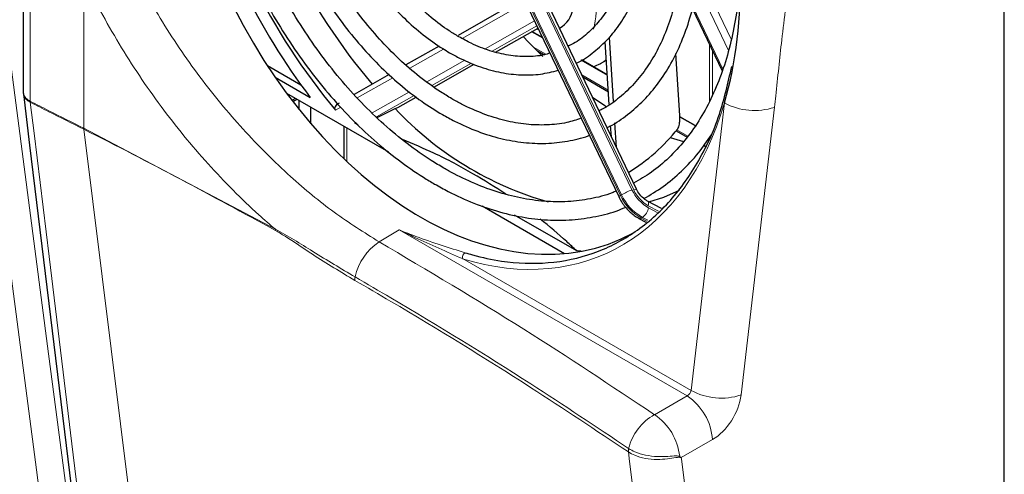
# Paper-space layout 'Blatt2' of a CAD drawing. Header units: millimetres. Extents: x 5 to 418, y 2 to 292.
# Tile 38 of 55: x 128 to 160, y 175 to 189. Entities that reach past the tile are written whole.
import ezdxf

# ---------------------------------------------------------------- set-up
doc = ezdxf.new("R2010")
doc.units = ezdxf.units.MM

psp = doc.layouts.new('Blatt2')

# ---------------------------------------------------------------- linework, layer by layer
at = {"color": 7, "linetype": 'Continuous', "lineweight": 25}
for p, q in [((159.889, 99.851), (159.889, 207.156)), ((143.1, 192.437), (147.33, 183.586)), ((147.908, 183.832), (143.666, 192.708)), ((127.939, 190.496), (127.939, 186.992)), ((143.736, 189.77), (142.103, 188.843)), ((149.726, 189.728), (150.702, 187.684)), ((143.323, 188.3), (144.703, 189.084)), ((144.852, 188.771), (144.505, 188.971)), ((144.66, 189.059), (144.724, 189.039)), ((147.023, 186.588), (146.889, 188.636)), ((147.164, 186.686), (147.026, 188.789)), ((141.488, 188.494), (140.403, 187.878)), ((144.66, 188.355), (144.909, 188.211)), ((149.322, 186.233), (149.189, 188.25)), ((146.96, 187.554), (146.114, 188.042)), ((146.503, 187.818), (146.694, 187.909)), ((146.71, 187.904), (146.741, 187.922)), ((146.741, 187.922), (146.928, 188.03)), ((135.891, 187.859), (136.984, 187.228)), ((141.313, 187.159), (142.622, 187.903)), ((136.143, 187.482), (137.285, 186.823)), ((139.855, 187.567), (138.714, 186.919)), ((146.16, 187.489), (146.996, 187.007)), ((136.513, 186.96), (139.835, 185.043)), ((136.719, 186.687), (136.848, 186.767)), ((136.929, 186.419), (136.929, 186.721)), ((140.133, 186.49), (140.737, 186.833)), ((137.306, 185.963), (137.306, 186.503)), ((139.462, 186.162), (140.051, 186.456)), ((140.051, 186.456), (140.133, 186.49)), ((138.846, 185.921), (138.727, 185.99)), ((147.263, 185.183), (147.209, 185.996)), ((149.824, 185.9), (149.323, 186.19)), ((138.384, 185.881), (138.384, 184.819)), ((147.092, 185.54), (147.068, 185.908)), ((149.204, 185.732), (149.558, 185.527)), ((149.449, 185.374), (149.017, 185.508)), ((150.194, 185.206), (150.079, 185.227)), ((148.72, 183.194), (148.269, 183.437)), ((142.886, 183.282), (145.569, 181.733)), ((145.962, 181.813), (143.937, 182.982)), ((147.988, 182.878), (148.214, 182.756)), ((146.109, 181.806), (145.962, 181.813))]:
    psp.add_line(p, q, dxfattribs=at)
at = {"color": 7, "linetype": 'Continuous', "lineweight": 18}
for p, q in [((159.868, 99.824), (159.868, 207.129)), ((143.154, 192.474), (147.384, 183.624)), ((147.422, 183.645), (143.192, 192.496)), ((143.531, 192.66), (147.761, 183.809)), ((147.819, 183.803), (143.577, 192.679)), ((149.95, 190.907), (150.995, 188.721)), ((129.909, 190.722), (129.909, 185.816)), ((150.91, 188.354), (149.886, 190.496)), ((128.165, 190.208), (128.165, 186.697)), ((144.047, 189.772), (142.232, 188.742)), ((149.741, 189.789), (150.72, 187.741)), ((142.984, 188.406), (144.591, 189.318)), ((144.669, 189.154), (143.212, 188.327)), ((144.863, 188.749), (144.491, 188.964)), ((141.627, 188.399), (140.524, 187.773)), ((144.554, 188.462), (144.961, 188.227)), ((150.293, 186.703), (150.293, 188.541)), ((150.387, 188.343), (150.387, 186.905)), ((141.081, 187.326), (142.321, 188.03)), ((142.532, 187.941), (141.243, 187.209)), ((146.961, 187.538), (146.101, 188.034)), ((139.971, 187.459), (138.818, 186.804)), ((146.13, 187.552), (146.992, 187.054)), ((139.302, 186.316), (140.515, 187.004)), ((128.164, 186.697), (128.165, 186.697)), ((128.166, 186.663), (128.166, 186.663)), ((136.69, 186.725), (136.802, 186.794)), ((140.67, 186.884), (139.438, 186.185)), ((149.688, 177.264), (150.775, 186.643)), ((138.285, 186.502), (138.112, 186.404)), ((152.402, 186.498), (151.315, 177.118)), ((149.817, 185.889), (149.324, 186.174)), ((129.909, 185.816), (136.151, 182.521)), ((129.909, 185.816), (129.909, 185.816)), ((129.911, 185.781), (132.145, 167.793)), ((129.911, 185.781), (129.911, 185.781)), ((138.482, 185.824), (138.482, 184.726)), ((149.228, 185.763), (149.581, 185.56)), ((150.102, 185.259), (150.194, 185.206)), ((147.384, 183.624), (147.422, 183.645)), ((148.624, 183.111), (148.295, 183.288)), ((148.304, 183.22), (148.579, 183.072)), ((148.101, 182.91), (148.063, 182.888)), ((148.063, 182.888), (148.25, 182.787)), ((148.28, 182.813), (148.101, 182.91)), ((140.182, 182.502), (139.528, 182.112)), ((149.557, 177.09), (140.182, 182.502)), ((142.24, 181.563), (149.688, 177.264)), ((148.495, 176.476), (149.557, 177.09)), ((150.382, 175.661), (149.37, 175.077)), ((147.648, 175.259), (147.646, 175.26)), ((147.654, 175.374), (147.655, 175.373))]:
    psp.add_line(p, q, dxfattribs=at)
at = {"color": 7, "linetype": 'Continuous', "lineweight": 25, "flags": 128}
for points in [[(144.86, 188.158), (144.395, 188.627), (144.222, 188.811)], [(127.942, 186.936), (128.145, 185.269), (130.134, 168.973)], [(146.96, 186.5), (146.879, 186.551), (146.481, 186.817)], [(148.315, 183.412), (148.8, 183.573), (149.306, 183.798)]]:
    psp.add_lwpolyline(points, dxfattribs=at)
at = {"color": 7, "linetype": 'Continuous', "lineweight": 18, "flags": 128}
for points in [[(146.741, 187.922), (146.825, 187.975), (146.927, 188.052)], [(129.026, 169.624), (128.894, 170.635), (128.365, 174.676), (126.666, 187.658)], [(127.552, 187.729), (128.732, 178.709), (129.912, 169.695)], [(128.166, 186.663), (128.289, 185.657), (128.78, 181.634), (129.569, 175.165), (129.83, 173.03), (130.359, 168.695)], [(148.295, 183.288), (148.302, 183.331), (148.303, 183.368), (148.297, 183.399), (148.286, 183.422), (148.27, 183.436)], [(149.893, 157.429), (149.674, 159.166), (148.785, 166.224), (148.203, 170.841), (147.685, 174.949), (147.646, 175.26)], [(149.37, 175.077), (149.377, 175.022), (150.449, 166.512), (151.028, 161.92), (151.594, 157.428)]]:
    psp.add_lwpolyline(points, dxfattribs=at)
at = {"color": 7, "linetype": 'Continuous', "lineweight": 25}
for centre, radius, start, end in [((153.267, 199.259), 18.411, 205.5762, 220.6884), ((153.584, 199.388), 20.198, 205.9194, 220.0042), ((154.291, 199.725), 21.347, 205.8735, 217.187), ((144.931, 189.878), 0.932, 300.4032, 351.2104), ((148.061, 193.984), 10.993, 223.2238, 254.0189), ((144.422, 189.641), 6.174, 301.499, 321.5265)]:
    psp.add_arc(centre, radius, start, end, dxfattribs=at)
at = {"color": 7, "linetype": 'Continuous', "lineweight": 18}
for centre, radius, start, end in [((143.857, 189.702), 2.738, 346.1092, 9.1507), ((128.466, 186.698), 0.301, 180.0377, 186.6688), ((128.466, 186.697), 0.301, 179.8788, 186.5072), ((151.757, 188.457), 2.063, 241.565, 288.2091), ((130.213, 185.815), 0.303, 179.8797, 186.4554), ((130.212, 185.815), 0.303, 179.8789, 186.4546), ((149.156, 180.49), 3.6, 112.8066, 118.7956), ((148.949, 184.361), 1.31, 204.917, 240.5225), ((147.925, 183.63), 0.203, 94.6747, 121.2735), ((148.859, 184.286), 1.146, 204.917, 240.5225), ((147.434, 183.495), 0.138, 111.0686, 138.612), ((148.869, 184.313), 1.637, 204.917, 240.5225), ((148.907, 184.335), 1.637, 204.917, 240.5225), ((147.794, 183.331), 0.522, 306.0507, 347.7117), ((148.016, 182.952), 0.0793, 248.7879, 306.3802), ((136.439, 182.52), 0.288, 179.8789, 186.8213), ((140.539, 180.582), 1.833, 123.4663, 167.878), ((142.463, 181.577), 0.224, 126.3433, 183.5711), ((139.083, 180.89), 0.345, 167.1504, 186.1053), ((148.535, 175.547), 1.851, 3.5413, 56.4629), ((150.671, 179.078), 2.063, 241.565, 288.2091), ((149.34, 174.961), 1.735, 119.1484, 166.2637), ((147.457, 174.921), 1.87, 6.0869, 56.2896), ((147.964, 175.296), 0.32, 165.9229, 186.5137), ((147.966, 175.297), 0.321, 166.1942, 186.7556), ((148.932, 175.303), 0.426, 329.4759, 334.4356)]:
    psp.add_arc(centre, radius, start, end, dxfattribs=at)
at = {"color": 7, "linetype": 'Continuous', "lineweight": 25}
for centre, major_axis, start_param, end_param in [((142.207, 194.6), (-5.017, 12.472), 0.077873, 3.215651), ((141.614, 194.276), (-5.084, 12.639), 3.83229, 4.201286)]:
    psp.add_ellipse(centre, major_axis=major_axis, ratio=0.65101, start_param=start_param, end_param=end_param, dxfattribs=at)
at = {"color": 7, "linetype": 'Continuous', "lineweight": 18}
for centre, major_axis, ratio, start_param, end_param in [((141.614, 194.276), (-5.084, 12.639), 0.65101, 2.652831, 3.83229), ((149.555, 177.225), (0.104, 0.132), 0.651661, 4.038061, 5.451428), ((150.365, 176.74), (0.685, 1.144), 0.587531, 3.953902, 5.36727)]:
    psp.add_ellipse(centre, major_axis=major_axis, ratio=ratio, start_param=start_param, end_param=end_param, dxfattribs=at)
at = {"color": 7, "linetype": 'Continuous', "lineweight": 25}
for points, knots in [([(146.95, 185.837), (146.956, 185.839), (147.172, 185.932), (147.558, 186.204), (148.098, 186.655), (148.576, 187.203), (148.995, 187.829), (149.348, 188.532), (149.632, 189.303), (149.844, 190.134), (149.981, 191.016), (150.042, 191.94), (150.026, 192.896), (149.935, 193.874), (149.768, 194.863), (149.529, 195.855), (149.216, 196.835), (148.929, 197.598), (148.726, 198.018), (148.673, 198.129)], [0, 0, 0, 0, 0.00177, 0.065819, 0.129913, 0.1942, 0.258762, 0.323603, 0.388676, 0.453911, 0.519242, 0.584616, 0.649996, 0.715364, 0.780715, 0.846049, 0.911371, 0.976688, 1, 1, 1, 1]), ([(148.15, 197.832), (148.249, 197.615), (148.485, 197.093), (148.786, 196.237), (149.059, 195.282), (149.259, 194.323), (149.388, 193.373), (149.443, 192.442), (149.423, 191.54), (149.331, 190.677), (149.166, 189.863), (148.932, 189.107), (148.631, 188.417), (148.267, 187.8), (147.845, 187.259), (147.364, 186.81), (146.976, 186.519), (146.736, 186.408), (146.687, 186.386)], [0, 0, 0, 0, 0.047745, 0.114528, 0.181301, 0.248052, 0.314775, 0.381461, 0.448109, 0.514721, 0.581308, 0.647891, 0.714508, 0.781225, 0.848136, 0.915353, 0.982965, 1, 1, 1, 1]), ([(145.946, 187.938), (145.946, 187.938), (146.134, 188.014), (146.471, 188.254), (146.942, 188.658), (147.35, 189.159), (147.697, 189.736), (147.977, 190.386), (148.185, 191.1), (148.319, 191.867), (148.377, 192.678), (148.358, 193.52), (148.262, 194.382), (148.093, 195.253), (147.848, 196.119), (147.591, 196.848), (147.392, 197.271), (147.321, 197.421)], [0, 0, 0, 0, 0.000251, 0.0727, 0.14519, 0.217989, 0.29124, 0.364935, 0.438971, 0.513218, 0.587565, 0.661935, 0.736287, 0.810613, 0.884915, 0.959204, 1, 1, 1, 1]), ([(146.819, 197.077), (146.884, 196.935), (147.07, 196.53), (147.309, 195.832), (147.535, 195.001), (147.687, 194.17), (147.766, 193.352), (147.772, 192.559), (147.705, 191.803), (147.566, 191.096), (147.358, 190.447), (147.086, 189.866), (146.753, 189.359), (146.362, 188.937), (146, 188.642), (145.754, 188.525), (145.672, 188.486)], [0, 0, 0, 0, 0.041177, 0.117835, 0.194473, 0.27107, 0.34761, 0.424082, 0.500486, 0.576838, 0.653176, 0.72957, 0.806159, 0.883144, 0.96075, 1, 1, 1, 1]), ([(142.124, 188.799), (142.019, 188.862), (141.714, 189.046), (141.215, 189.418), (140.642, 189.939), (140.098, 190.535), (139.593, 191.198), (139.162, 191.861), (138.926, 192.32), (138.822, 192.521)], [0, 0, 0, 0, 0.082512, 0.241038, 0.39963, 0.558217, 0.716861, 0.875579, 1, 1, 1, 1]), ([(138.307, 192.199), (138.447, 191.939), (138.729, 191.414), (139.223, 190.683), (139.763, 190.002), (140.345, 189.389), (140.959, 188.853), (141.458, 188.496), (141.75, 188.323), (141.824, 188.279)], [0, 0, 0, 0, 0.154947, 0.312902, 0.470951, 0.629119, 0.787418, 0.945831, 1, 1, 1, 1]), ([(141.894, 186.78), (141.773, 186.852), (141.42, 187.064), (140.842, 187.483), (140.173, 188.059), (139.533, 188.714), (138.927, 189.439), (138.364, 190.226), (137.877, 191.007), (137.606, 191.541), (137.486, 191.779)], [0, 0, 0, 0, 0.071231, 0.207728, 0.344262, 0.480788, 0.617341, 0.753936, 0.890573, 1, 1, 1, 1]), ([(136.966, 191.484), (137.031, 191.349), (137.246, 190.904), (137.673, 190.191), (138.238, 189.354), (138.853, 188.579), (139.507, 187.869), (140.197, 187.235), (140.894, 186.69), (141.367, 186.4), (141.594, 186.26)], [0, 0, 0, 0, 0.05921, 0.194916, 0.330661, 0.466461, 0.602327, 0.738267, 0.874275, 1, 1, 1, 1]), ([(141.637, 184.515), (141.499, 184.597), (141.099, 184.836), (140.443, 185.3), (139.682, 185.931), (138.946, 186.643), (138.243, 187.427), (137.578, 188.276), (136.96, 189.186), (136.426, 190.072), (136.127, 190.671), (135.995, 190.933)], [0, 0, 0, 0, 0.062934, 0.183318, 0.303726, 0.424126, 0.544538, 0.664975, 0.78544, 0.905931, 1, 1, 1, 1]), ([(135.471, 190.635), (135.627, 190.329), (135.957, 189.68), (136.533, 188.739), (137.175, 187.812), (137.865, 186.944), (138.595, 186.143), (139.359, 185.414), (140.153, 184.767), (140.816, 184.305), (141.215, 184.068), (141.337, 183.996)], [0, 0, 0, 0, 0.106883, 0.226748, 0.346639, 0.466565, 0.586533, 0.706544, 0.826599, 0.946684, 1, 1, 1, 1]), ([(151.254, 190.391), (151.252, 190.359), (151.235, 189.991), (151.133, 189.326), (150.943, 188.409), (150.676, 187.553), (150.343, 186.762), (149.945, 186.043), (149.487, 185.4), (148.97, 184.841), (148.416, 184.371), (148.012, 184.137), (147.817, 184.023)], [0, 0, 0, 0, 0.01065, 0.120965, 0.23126, 0.341555, 0.451895, 0.562348, 0.673008, 0.783983, 0.895376, 1, 1, 1, 1]), ([(145.094, 188.265), (145.029, 188.245), (144.788, 188.169), (144.335, 188.141), (143.746, 188.181), (143.14, 188.329), (142.596, 188.541), (142.259, 188.725), (142.124, 188.799)], [0, 0, 0, 0, 0.074689, 0.275827, 0.475541, 0.673504, 0.870058, 1, 1, 1, 1]), ([(141.824, 188.279), (141.94, 188.215), (142.274, 188.031), (142.834, 187.798), (143.498, 187.616), (144.151, 187.541), (144.779, 187.56), (145.17, 187.658), (145.361, 187.706)], [0, 0, 0, 0, 0.097243, 0.280561, 0.463647, 0.645942, 0.827097, 1, 1, 1, 1]), ([(142.331, 181.758), (142.41, 181.734), (142.806, 181.614), (143.721, 181.421), (145.062, 181.373), (146.508, 181.68), (147.832, 182.343), (148.978, 183.333), (149.926, 184.648), (150.632, 186.143), (150.892, 187.296), (151.011, 187.825)], [0, 0, 0, 0, 0.019463, 0.097406, 0.226517, 0.359364, 0.488466, 0.621232, 0.751776, 0.88604, 1, 1, 1, 1]), ([(127.944, 186.994), (127.941, 186.983), (127.937, 186.963), (127.944, 186.943), (127.947, 186.934)], [0, 0, 0, 0, 0.530738, 1, 1, 1, 1]), ([(138.112, 186.404), (138.106, 186.412), (138.093, 186.43), (138.088, 186.463), (138.093, 186.5), (138.117, 186.549), (138.165, 186.604), (138.212, 186.631), (138.237, 186.646)], [0, 0, 0, 0, 0.106602, 0.213607, 0.313085, 0.468562, 0.721381, 1, 1, 1, 1]), ([(146.11, 186.139), (145.955, 186.089), (145.597, 185.973), (144.994, 185.91), (144.318, 185.929), (143.624, 186.052), (142.92, 186.274), (142.341, 186.53), (142.001, 186.72), (141.894, 186.78)], [0, 0, 0, 0, 0.123944, 0.28623, 0.447816, 0.608489, 0.768333, 0.927573, 1, 1, 1, 1]), ([(141.594, 186.26), (141.726, 186.187), (142.104, 185.977), (142.738, 185.7), (143.49, 185.466), (144.235, 185.335), (144.965, 185.304), (145.666, 185.387), (146.138, 185.485), (146.361, 185.582), (146.374, 185.588)], [0, 0, 0, 0, 0.080856, 0.23357, 0.386177, 0.538387, 0.69001, 0.840917, 0.991118, 1, 1, 1, 1]), ([(149.256, 185.8), (149.266, 185.817), (149.286, 185.853), (149.309, 185.946), (149.322, 186.056), (149.325, 186.157), (149.323, 186.213), (149.322, 186.233)], [0, 0, 0, 0, 0.223699, 0.447548, 0.667158, 0.880027, 1, 1, 1, 1]), ([(143.658, 183.667), (143.306, 183.891), (142.576, 184.357), (141.455, 184.959), (140.636, 185.3), (140.289, 185.444)], [0, 0, 0, 0, 0.348605, 0.72368, 1, 1, 1, 1]), ([(148.152, 183.522), (148.363, 183.647), (148.795, 183.904), (149.385, 184.409), (149.915, 184.969), (150.21, 185.398), (150.348, 185.598)], [0, 0, 0, 0, 0.249003, 0.510253, 0.772081, 1, 1, 1, 1]), ([(147.244, 183.767), (147.201, 183.747), (146.936, 183.629), (146.413, 183.506), (145.68, 183.407), (144.916, 183.418), (144.135, 183.526), (143.341, 183.734), (142.557, 184.033), (141.988, 184.315), (141.688, 184.486), (141.637, 184.515)], [0, 0, 0, 0, 0.027053, 0.164477, 0.30177, 0.438655, 0.575012, 0.710863, 0.84631, 0.974109, 1, 1, 1, 1]), ([(141.337, 183.996), (141.483, 183.914), (141.906, 183.678), (142.614, 183.358), (143.454, 183.072), (144.29, 182.888), (145.112, 182.805), (145.915, 182.823), (146.686, 182.951), (147.229, 183.092), (147.5, 183.218), (147.538, 183.236)], [0, 0, 0, 0, 0.069117, 0.199827, 0.330483, 0.46092, 0.591033, 0.720733, 0.849983, 0.978831, 1, 1, 1, 1]), ([(148.269, 183.437), (148.239, 183.456), (148.149, 183.51), (148.014, 183.643), (147.941, 183.772), (147.908, 183.832)], [0, 0, 0, 0, 0.220214, 0.642097, 1, 1, 1, 1]), ([(147.33, 183.586), (147.362, 183.525), (147.453, 183.352), (147.655, 183.108), (147.858, 182.95), (147.972, 182.887), (147.988, 182.878)], [0, 0, 0, 0, 0.206811, 0.58494, 0.943021, 1, 1, 1, 1]), ([(145.962, 181.813), (145.855, 181.916), (145.487, 182.269), (145.071, 182.612), (144.775, 182.856)], [0, 0, 0, 0, 0.290744, 1, 1, 1, 1])]:
    psp.add_open_spline(points, degree=3, knots=knots, dxfattribs=at)
at = {"color": 7, "linetype": 'Continuous', "lineweight": 18}
for points, knots in [([(131.345, 191.357), (131.683, 190.699), (132.369, 189.366), (133.653, 187.49), (135.087, 185.745), (136.572, 184.267), (138.073, 183.024), (139.039, 182.418), (139.528, 182.112)], [0, 0, 0, 0, 0.169868, 0.344661, 0.514515, 0.689304, 0.842835, 1, 1, 1, 1]), ([(152.905, 190.836), (152.813, 190.121), (152.643, 188.794), (152.499, 187.357), (152.416, 186.622), (152.402, 186.498)], [0, 0, 0, 0, 0.491344, 0.913556, 1, 1, 1, 1]), ([(136.151, 182.521), (135.969, 182.678), (135.22, 183.327), (133.938, 184.624), (132.396, 186.502), (131.027, 188.553), (130.253, 189.994), (129.909, 190.722), (129.909, 190.722)], [0, 0, 0, 0, 0.07384, 0.305127, 0.536422, 0.768207, 0.999998, 1, 1, 1, 1]), ([(127.948, 186.992), (127.946, 186.969), (127.942, 186.901), (128.013, 186.793), (128.114, 186.729), (128.164, 186.697)], [0, 0, 0, 0, 0.206061, 0.602965, 1, 1, 1, 1]), ([(127.95, 186.935), (127.949, 186.921), (127.947, 186.86), (128.016, 186.759), (128.116, 186.695), (128.166, 186.663)], [0, 0, 0, 0, 0.125107, 0.562481, 1, 1, 1, 1]), ([(128.165, 186.697), (128.367, 186.594), (128.947, 186.3), (129.53, 186.007), (129.909, 185.816)], [0, 0, 0, 0, 0.3495671, 1, 1, 1, 1]), ([(129.911, 185.781), (129.532, 185.972), (128.949, 186.265), (128.369, 186.56), (128.166, 186.663)], [0, 0, 0, 0, 0.6504329, 1, 1, 1, 1]), ([(136.153, 182.486), (134.096, 183.6), (132.04, 184.714), (129.911, 185.781), (129.911, 185.781)], [0, 0, 0, 0, 0.999998, 1, 1, 1, 1]), ([(136.151, 182.521), (136.354, 182.409), (136.761, 182.184), (137.634, 181.626), (138.29, 181.238), (138.747, 180.967)], [0, 0, 0, 0, 0.231838, 0.465162, 1, 1, 1, 1]), ([(138.74, 180.854), (138.282, 181.128), (137.53, 181.579), (136.66, 182.177), (136.257, 182.423), (136.153, 182.486)], [0, 0, 0, 0, 0.536967, 0.88044, 1, 1, 1, 1]), ([(140.182, 182.502), (140.185, 182.501), (140.367, 182.425), (140.827, 182.245), (141.56, 181.995), (142.073, 181.837), (142.331, 181.758)], [0, 0, 0, 0, 0.004856, 0.244034, 0.620446, 1, 1, 1, 1]), ([(140.182, 182.502), (140.185, 182.501), (140.356, 182.417), (141.057, 182.081), (141.729, 181.787), (142.24, 181.563)], [0, 0, 0, 0, 0.004883, 0.244444, 1, 1, 1, 1]), ([(139.528, 182.112), (141.115, 181.172), (144.199, 179.346), (147.091, 177.414), (148.495, 176.476)], [0, 0, 0, 0, 0.514533, 1, 1, 1, 1]), ([(147.646, 175.26), (146.591, 175.965), (144.085, 177.641), (141.08, 179.488), (139.13, 180.626), (138.74, 180.854)], [0, 0, 0, 0, 0.367746, 0.873568, 1, 1, 1, 1]), ([(138.747, 180.967), (139.137, 180.739), (141.086, 179.601), (144.092, 177.755), (146.598, 176.079), (147.654, 175.374)], [0, 0, 0, 0, 0.126432, 0.632253, 1, 1, 1, 1]), ([(149.299, 175.087), (149.263, 175.085), (149.153, 175.08), (148.912, 175.028), (148.571, 175.007), (148.195, 175.038), (147.869, 175.129), (147.713, 175.221), (147.648, 175.259)], [0, 0, 0, 0, 0.079536, 0.244407, 0.428549, 0.639401, 0.850001, 1, 1, 1, 1]), ([(147.655, 175.373), (147.72, 175.335), (147.876, 175.243), (148.204, 175.146), (148.582, 175.104), (148.926, 175.107), (149.173, 175.142), (149.28, 175.125), (149.317, 175.119)], [0, 0, 0, 0, 0.147478, 0.354799, 0.563228, 0.746761, 0.914313, 1, 1, 1, 1]), ([(149.37, 175.077), (149.369, 175.077), (149.366, 175.077), (149.358, 175.078), (149.336, 175.081), (149.315, 175.084), (149.299, 175.087)], [0, 0, 0, 0, 0.035661, 0.13004, 0.36012, 1, 1, 1, 1]), ([(149.317, 175.119), (149.328, 175.11), (149.344, 175.097), (149.361, 175.084), (149.367, 175.079), (149.369, 175.077), (149.37, 175.077)], [0, 0, 0, 0, 0.639884, 0.869961, 0.964339, 1, 1, 1, 1])]:
    psp.add_open_spline(points, degree=3, knots=knots, dxfattribs=at)

doc.saveas('drawing.dxf')
